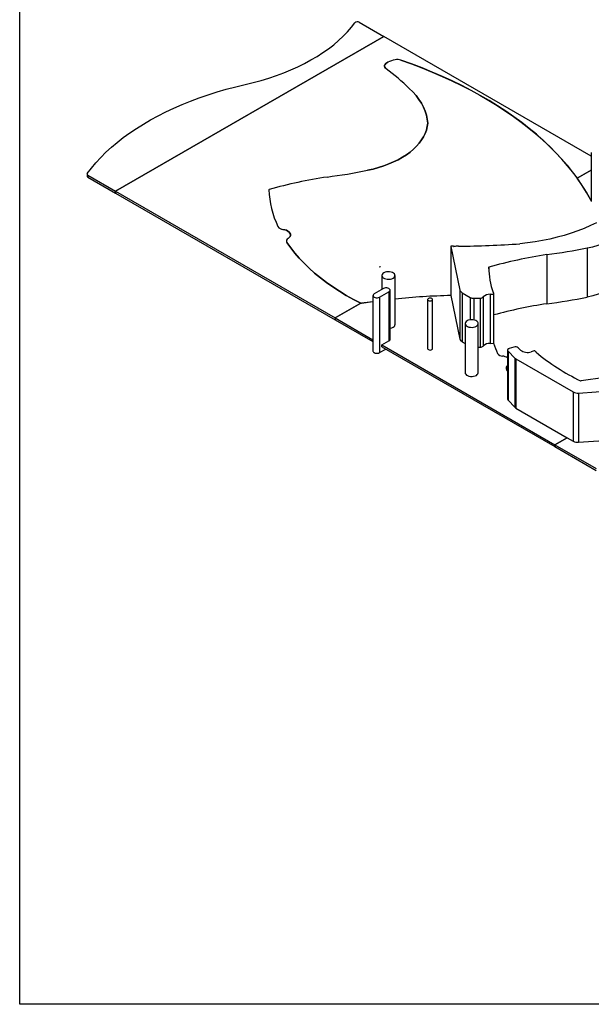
# Model space of a CAD drawing. Header units: inches. Extents: x 0.7 to 43.6, y 0.3 to 38.8.
# Tile 1 of 97: x 0.7 to 11.6, y 0.5 to 19.3. Entities that reach past the tile are written whole.
import ezdxf

# ---------------------------------------------------------------- set-up
doc = ezdxf.new("R2010")
doc.units = ezdxf.units.IN
doc.header["$MEASUREMENT"] = 0
doc.layers.add('SID-M-S', color=90, linetype='Continuous')

msp = doc.modelspace()

# ---------------------------------------------------------------- linework, layer by layer
at = {"color": 174, "linetype": 'Continuous', "lineweight": 25}
for p, q in [((0.68743, 0.500004), (0.68743, 33.500004)), ((43.31243, 0.500004), (0.68743, 0.500004))]:
    msp.add_line(p, q, dxfattribs=at)
at = {"layer": 'SID-M-S'}
for p, q in [((7.176698, 19.276442), (7.64616, 19.005427)), ((7.64616, 19.005427), (2.519636, 16.045948)), ((2.519636, 16.045948), (7.64616, 19.005427)), ((11.611329, 16.716383), (7.64616, 19.005427)), ((11.611329, 16.7869), (11.611329, 15.847878)), ((11.611329, 16.447047), (11.343112, 16.292208)), ((11.343112, 16.292208), (11.611329, 16.447047)), ((1.973912, 16.372943), (1.973912, 16.336199)), ((1.988557, 16.352533), (1.988557, 16.315789)), ((1.988557, 16.352533), (2.519636, 16.045948)), ((1.988557, 16.315789), (2.519636, 16.009203)), ((2.519636, 16.045948), (6.718083, 13.622236)), ((2.519636, 16.045948), (2.519636, 16.009203)), ((2.519636, 16.009203), (2.519636, 16.045948)), ((2.519636, 16.009203), (6.718083, 13.585492)), ((8.927307, 14.989209), (8.927307, 14.050188)), ((8.92736, 14.988695), (9.099801, 14.156617)), ((8.92736, 14.988695), (8.92736, 14.049673)), ((11.535158, 14.960707), (11.535158, 14.021686)), ((10.759573, 14.832644), (10.759573, 13.893622)), ((7.563248, 14.598102), (7.567411, 14.59916)), ((7.563248, 14.598102), (7.567411, 14.59916)), ((7.582037, 14.598195), (7.567411, 14.59916)), ((7.582037, 14.598195), (7.567411, 14.59916)), ((9.654703, 14.593862), (9.654703, 14.495609)), ((7.609049, 14.433694), (7.609049, 14.167348)), ((7.860049, 13.494672), (7.860049, 14.433694)), ((7.637321, 14.183669), (7.460545, 14.081618)), ((7.566611, 14.020388), (7.743387, 14.122439)), ((7.743387, 14.122439), (7.743387, 13.183417)), ((7.765354, 13.214032), (7.765354, 14.153054)), ((9.099801, 14.156617), (9.099801, 13.217595)), ((7.216447, 13.902399), (7.438578, 13.93438)), ((7.216447, 13.902399), (7.438578, 13.93438)), ((7.438578, 14.051003), (7.438578, 12.9895)), ((7.566611, 14.020388), (7.566611, 12.958884)), ((8.483169, 13.974465), (8.483169, 13.035443)), ((8.576919, 13.035443), (8.576919, 13.974465)), ((8.92736, 14.049673), (9.099801, 13.217595)), ((9.142673, 14.105673), (9.297447, 14.016323)), ((9.142673, 14.105673), (9.142673, 13.166651)), ((9.297447, 14.016323), (9.297447, 13.585846)), ((9.365556, 14.000438), (9.4884, 14.001676)), ((9.365556, 14.000438), (9.365556, 13.583903)), ((9.4884, 14.001676), (9.4884, 13.062654)), ((9.544709, 14.023475), (9.544709, 13.084453)), ((9.679851, 14.075794), (9.741015, 14.076411)), ((9.679851, 14.075794), (9.679851, 13.136772)), ((9.741015, 14.076411), (9.741015, 13.137389)), ((9.748384, 13.141718), (9.748384, 14.08074)), ((7.206355, 13.90411), (6.718083, 13.622236)), ((6.718083, 13.622236), (7.206355, 13.90411)), ((6.718083, 13.622236), (7.438578, 13.206303)), ((6.718083, 13.622236), (6.718083, 13.585492)), ((6.718083, 13.622236), (6.718083, 13.585492)), ((6.718083, 13.585492), (7.438578, 13.169559)), ((9.200039, 13.515235), (9.200039, 12.576213)), ((9.451039, 12.576213), (9.451039, 13.515235)), ((7.610805, 13.106878), (7.743387, 13.183417)), ((7.566611, 12.958884), (7.685063, 13.027266)), ((7.610805, 13.106878), (10.916529, 11.198524)), ((7.610805, 13.070134), (7.610805, 13.106878)), ((7.610805, 13.070134), (10.916529, 11.16178)), ((9.142673, 13.166651), (9.200039, 13.133534)), ((9.451039, 13.062277), (9.4884, 13.062654)), ((9.679851, 13.136772), (9.741015, 13.137389)), ((10.011903, 13.00746), (10.011903, 12.068439)), ((10.019739, 12.989968), (10.150353, 12.85394)), ((10.019739, 12.989968), (10.019739, 12.050946)), ((10.131564, 13.067005), (10.044102, 13.039017)), ((10.259004, 13.008704), (10.216528, 13.05294)), ((10.52115, 12.993655), (10.463132, 12.975018)), ((10.150353, 12.85394), (10.150353, 11.914918)), ((10.171292, 12.837899), (11.264568, 12.206764)), ((10.171292, 12.837899), (10.171292, 11.898877)), ((10.554231, 12.971076), (10.554231, 12.968325)), ((10.55462, 12.967782), (10.55462, 12.972451)), ((10.011903, 12.612754), (9.992842, 12.640742)), ((9.992842, 12.640742), (10.011903, 12.612754)), ((11.36819, 12.186167), (12.136842, 12.24065)), ((10.019739, 12.050946), (10.150353, 11.914918)), ((11.264568, 12.206764), (11.264568, 11.267742)), ((11.36819, 12.186167), (11.36819, 11.247145)), ((10.171292, 11.898877), (11.150499, 11.333592)), ((11.150499, 11.333592), (10.916529, 11.198524)), ((10.916529, 11.198524), (11.150499, 11.333592)), ((11.150499, 11.333592), (11.264568, 11.267742)), ((11.36819, 11.247145), (12.136842, 11.301628)), ((10.916529, 11.198524), (11.703185, 10.744397)), ((10.916529, 11.198524), (10.916529, 11.16178)), ((10.916529, 11.198524), (10.916529, 11.16178)), ((10.916529, 11.16178), (11.703185, 10.707653))]:
    msp.add_line(p, q, dxfattribs=at)
at = {"layer": 'SID-M-S', "flags": 128}
for points in [[(4.99737, 18.086415), (5.151545, 18.123694), (5.302713, 18.164872), (5.450577, 18.209871), (5.594849, 18.258602), (5.735246, 18.310968), (5.871493, 18.366869), (6.003323, 18.426194), (6.130479, 18.488828), (6.252711, 18.554647), (6.36978, 18.623523), (6.481456, 18.695321), (6.587523, 18.7699), (6.687771, 18.847115), (6.782004, 18.926814), (6.870038, 19.008841), (6.951701, 19.093037), (7.026833, 19.179235), (7.095286, 19.267267)], [(7.72342, 18.512608), (7.700657, 18.500611), (7.682417, 18.486267), (7.669409, 18.470136), (7.662139, 18.452844), (7.660891, 18.435064), (7.665714, 18.41749), (7.676418, 18.400803), (7.692589, 18.385655)], [(7.692589, 18.385655), (7.676418, 18.400803), (7.665714, 18.41749), (7.660891, 18.435064), (7.662139, 18.452844), (7.669409, 18.470136), (7.682417, 18.486267), (7.700657, 18.500611), (7.72342, 18.512608)], [(7.72342, 18.512608), (7.700657, 18.500611), (7.682417, 18.486267), (7.669409, 18.470136), (7.662139, 18.452844), (7.660891, 18.435064), (7.665714, 18.41749), (7.676418, 18.400803), (7.692589, 18.385655)], [(11.611329, 15.859198), (11.594844, 15.890131), (11.520223, 16.021698), (11.439003, 16.151956), (11.35125, 16.280794), (11.257041, 16.408103), (11.156454, 16.533776), (11.049575, 16.657706), (10.936494, 16.779788), (10.817307, 16.899919), (10.692116, 17.017996), (10.561025, 17.133921), (10.424147, 17.247594), (10.281596, 17.35892), (10.133495, 17.467804), (9.979968, 17.574154), (9.821144, 17.67788), (9.65716, 17.778894), (9.488153, 17.877111), (9.314268, 17.972447), (9.13565, 18.064821), (8.952451, 18.154156), (8.764827, 18.240375), (8.572937, 18.323407), (8.376942, 18.403179), (8.177009, 18.479625), (7.973308, 18.55268)], [(7.973308, 18.55268), (8.176191, 18.479928), (8.375337, 18.403812), (8.570578, 18.324396), (8.76175, 18.241747), (8.948693, 18.155934), (9.131249, 18.06703), (9.309265, 17.975108), (9.482592, 17.880247), (9.651083, 17.782526), (9.814598, 17.682027), (9.972999, 17.578835), (10.126153, 17.473036), (10.273931, 17.364718), (10.416209, 17.253974), (10.552868, 17.140896), (10.683793, 17.02558), (10.808873, 16.908121), (10.928005, 16.788619), (11.041086, 16.667173), (11.148024, 16.543887), (11.248727, 16.418864), (11.343112, 16.292208)], [(11.611329, 15.859198), (11.594844, 15.890131), (11.520223, 16.021698), (11.439003, 16.151956), (11.35125, 16.280794), (11.257041, 16.408103), (11.156454, 16.533776), (11.049575, 16.657706), (10.936494, 16.779788), (10.817307, 16.899919), (10.692116, 17.017996), (10.561025, 17.133921), (10.424147, 17.247594), (10.281596, 17.35892), (10.133495, 17.467804), (9.979968, 17.574154), (9.821144, 17.67788), (9.65716, 17.778894), (9.488153, 17.877111), (9.314268, 17.972447), (9.13565, 18.064821), (8.952451, 18.154156), (8.764827, 18.240375), (8.572937, 18.323407), (8.376942, 18.403179), (8.177009, 18.479625), (7.973308, 18.55268)], [(1.977825, 16.384137), (2.057509, 16.488155), (2.143676, 16.590437), (2.236211, 16.690847), (2.334993, 16.789254), (2.439892, 16.885528), (2.550771, 16.979543), (2.667483, 17.071174), (2.789874, 17.160302), (2.917784, 17.246808), (3.051045, 17.33058), (3.189481, 17.411507), (3.332909, 17.489482), (3.481142, 17.564403), (3.633984, 17.636171), (3.791233, 17.704692), (3.952685, 17.769876), (4.118125, 17.831637), (4.287336, 17.889894), (4.460095, 17.944569), (4.636176, 17.995592), (4.815346, 18.042895), (4.99737, 18.086415)], [(8.13261, 18.010027), (8.20105, 17.942785), (8.262575, 17.873351), (8.316975, 17.801963), (8.364066, 17.728864), (8.403687, 17.654303), (8.435702, 17.578534), (8.460004, 17.501816), (8.476507, 17.424409), (8.485158, 17.346579)], [(8.485158, 17.346579), (8.476507, 17.424409), (8.460004, 17.501816), (8.435702, 17.578534), (8.403687, 17.654303), (8.364066, 17.728864), (8.316975, 17.801963), (8.262575, 17.873351), (8.20105, 17.942785), (8.13261, 18.010027)], [(8.13261, 18.010027), (8.20105, 17.942785), (8.262575, 17.873351), (8.316975, 17.801963), (8.364066, 17.728864), (8.403687, 17.654303), (8.435702, 17.578534), (8.460004, 17.501816), (8.476507, 17.424409), (8.485158, 17.346579)], [(8.485158, 17.346579), (8.476524, 17.280847), (8.460432, 17.215585), (8.436951, 17.151074), (8.406182, 17.087592), (8.368257, 17.025413), (8.323342, 16.964807), (8.271629, 16.906034), (8.213342, 16.849349), (8.148732, 16.794995), (8.078079, 16.743208), (8.001688, 16.694212), (7.919887, 16.648217), (7.833031, 16.605423), (7.741494, 16.566014), (7.645672, 16.53016), (7.545978, 16.498016), (7.442843, 16.469721), (7.336712, 16.445397)], [(7.336712, 16.445397), (7.442843, 16.469721), (7.545978, 16.498016), (7.645672, 16.53016), (7.741494, 16.566014), (7.833031, 16.605423), (7.919887, 16.648217), (8.001688, 16.694212), (8.078079, 16.743208), (8.148732, 16.794995), (8.213342, 16.849349), (8.271629, 16.906034), (8.323342, 16.964807), (8.368257, 17.025413), (8.406182, 17.087592), (8.436951, 17.151074), (8.460432, 17.215585), (8.476524, 17.280847), (8.485158, 17.346579)], [(8.485158, 17.346579), (8.476524, 17.280847), (8.460432, 17.215585), (8.436951, 17.151074), (8.406182, 17.087592), (8.368257, 17.025413), (8.323342, 16.964807), (8.271629, 16.906034), (8.213342, 16.849349), (8.148732, 16.794995), (8.078079, 16.743208), (8.001688, 16.694212), (7.919887, 16.648217), (7.833031, 16.605423), (7.741494, 16.566014), (7.645672, 16.53016), (7.545978, 16.498016), (7.442843, 16.469721), (7.336712, 16.445397)], [(1.977825, 16.384137), (1.97547, 16.380092), (1.974174, 16.375892), (1.973964, 16.371627), (1.974846, 16.36739), (1.9768, 16.363276), (1.979784, 16.359372), (1.983731, 16.355765), (1.988557, 16.352533)], [(11.535158, 14.960707), (11.64129, 14.985031), (11.744425, 15.013326), (11.844119, 15.04547), (11.939941, 15.081324), (12.031478, 15.120733), (12.118334, 15.163528), (12.200134, 15.209522), (12.276526, 15.258519), (12.347179, 15.310306), (12.411788, 15.364659), (12.470076, 15.421345), (12.521788, 15.480117), (12.566704, 15.540724), (12.604628, 15.602902), (12.635397, 15.666384), (12.658879, 15.730895), (12.674971, 15.796158), (12.683604, 15.861889)], [(11.70862, 15.442966), (11.594469, 15.387565), (11.47561, 15.335568), (11.352346, 15.28711), (11.224994, 15.242312), (11.093879, 15.201292), (10.959338, 15.164152), (10.821714, 15.13099), (10.681361, 15.101889), (10.538637, 15.076924), (10.393908, 15.056159), (10.247545, 15.039647)], [(5.715999, 15.316691), (5.752541, 15.309603), (5.785799, 15.29835), (5.814368, 15.283408), (5.83704, 15.265409), (5.852857, 15.245114), (5.861149, 15.223381), (5.861567, 15.201128), (5.854093, 15.179296), (5.839043, 15.158808), (5.817052, 15.140529)], [(5.817052, 15.140529), (5.839043, 15.158808), (5.854093, 15.179296), (5.861567, 15.201128), (5.861149, 15.223381), (5.852857, 15.245114), (5.83704, 15.265409), (5.814368, 15.283408), (5.785799, 15.29835), (5.752541, 15.309603), (5.715999, 15.316691)], [(5.715999, 15.316691), (5.752541, 15.309603), (5.785799, 15.29835), (5.814368, 15.283408), (5.83704, 15.265409), (5.852857, 15.245114), (5.861149, 15.223381), (5.861567, 15.201128), (5.854093, 15.179296), (5.839043, 15.158808), (5.817052, 15.140529)], [(5.794395, 15.064454), (5.866657, 14.962444), (5.945473, 14.862065), (6.030733, 14.763456), (6.122318, 14.666757), (6.220101, 14.572101), (6.323943, 14.479621), (6.433701, 14.389447), (6.549221, 14.301703), (6.670341, 14.216514), (6.796893, 14.133998), (6.928698, 14.05427), (7.065574, 13.977442), (7.207329, 13.903622)], [(7.206355, 13.90411), (7.064706, 13.977912), (6.927931, 14.054718), (6.796222, 14.13442), (6.669762, 14.216906), (6.548729, 14.302063), (6.433291, 14.38977), (6.32361, 14.479906), (6.219839, 14.572344), (6.122121, 14.666956), (6.030595, 14.763609), (5.945388, 14.862168), (5.866618, 14.962497), (5.794395, 15.064454)], [(5.794395, 15.064454), (5.866657, 14.962444), (5.945473, 14.862065), (6.030733, 14.763456), (6.122318, 14.666757), (6.220101, 14.572101), (6.323943, 14.479621), (6.433701, 14.389447), (6.549221, 14.301703), (6.670341, 14.216514), (6.796893, 14.133998), (6.928698, 14.05427), (7.065574, 13.977442), (7.207329, 13.903622)], [(8.934517, 14.993536), (8.932988, 14.99341), (8.931535, 14.993105), (8.930221, 14.992636), (8.929102, 14.99202), (8.928226, 14.991286), (8.927628, 14.990463), (8.927335, 14.989587), (8.92736, 14.988695)], [(12.683604, 14.922867), (12.674971, 14.857136), (12.658879, 14.791873), (12.635397, 14.727362), (12.604628, 14.66388), (12.566704, 14.601702), (12.521788, 14.541095), (12.470076, 14.482323), (12.411788, 14.425637), (12.347179, 14.371284), (12.276526, 14.319497), (12.200134, 14.2705), (12.118334, 14.224506), (12.031478, 14.181711), (11.939941, 14.142302), (11.844119, 14.106448), (11.744425, 14.074305), (11.64129, 14.04601), (11.535158, 14.021686)], [(7.82329, 14.382465), (7.841949, 14.396213), (7.854366, 14.41214), (7.85982, 14.42932), (7.857993, 14.446754), (7.848992, 14.463428), (7.83334, 14.478375), (7.811947, 14.490725), (7.786055, 14.499761), (7.757171, 14.504957), (7.726971, 14.506012), (7.697212, 14.502863), (7.669623, 14.495695), (7.645807, 14.484924), (7.627148, 14.471175), (7.614731, 14.455248), (7.609278, 14.438069), (7.611104, 14.420635), (7.620105, 14.40396), (7.635757, 14.389013), (7.65715, 14.376663), (7.683042, 14.367627), (7.711927, 14.362431), (7.742126, 14.361377), (7.771885, 14.364525), (7.799474, 14.371693), (7.82329, 14.382465)], [(7.743387, 14.122439), (7.75718, 14.133398), (7.764431, 14.146281), (7.764431, 14.159827), (7.75718, 14.17271), (7.743387, 14.183669), (7.724404, 14.191631), (7.702087, 14.195817), (7.678622, 14.195817), (7.656305, 14.191631), (7.637321, 14.183669)], [(7.438578, 13.93438), (7.426667, 13.932765), (7.216447, 13.902399)], [(7.460545, 14.081618), (7.446752, 14.070659), (7.439501, 14.057776), (7.439501, 14.04423), (7.446752, 14.031347), (7.460545, 14.020388), (7.479528, 14.012425), (7.501845, 14.008239), (7.52531, 14.008239), (7.547627, 14.012425), (7.566611, 14.020388)], [(8.563189, 13.95533), (8.573351, 13.964109), (8.576919, 13.974465), (8.573351, 13.98482), (8.563189, 13.993599), (8.547982, 13.999465), (8.530044, 14.001525), (8.512105, 13.999465), (8.496898, 13.993599), (8.486737, 13.98482), (8.483169, 13.974465), (8.486737, 13.964109), (8.496898, 13.95533), (8.512105, 13.949464), (8.530044, 13.947404), (8.547982, 13.949464), (8.563189, 13.95533)], [(9.741015, 14.076411), (9.742635, 14.07653), (9.744172, 14.076848), (9.745554, 14.077351), (9.746713, 14.078015), (9.747597, 14.078808), (9.748162, 14.079693), (9.748382, 14.080628), (9.748246, 14.081567)], [(7.207329, 13.903622), (7.207207, 13.903683), (7.207085, 13.903744), (7.206964, 13.903805), (7.206842, 13.903866), (7.20672, 13.903927), (7.206599, 13.903988), (7.206477, 13.904049), (7.206355, 13.90411)], [(9.414281, 13.464005), (9.432939, 13.477754), (9.445356, 13.493681), (9.45081, 13.510861), (9.448983, 13.528294), (9.439982, 13.544969), (9.42433, 13.559916), (9.402937, 13.572266), (9.377046, 13.581302), (9.348161, 13.586498), (9.317961, 13.587552), (9.288202, 13.584404), (9.260613, 13.577236), (9.236797, 13.566465), (9.218138, 13.552716), (9.205721, 13.536789), (9.200268, 13.519609), (9.202095, 13.502176), (9.211095, 13.485501), (9.226747, 13.470554), (9.248141, 13.458204), (9.274032, 13.449168), (9.302917, 13.443972), (9.333116, 13.442918), (9.362875, 13.446066), (9.390465, 13.453234), (9.414281, 13.464005)], [(7.765354, 13.424439), (7.771885, 13.425503), (7.799474, 13.432671), (7.82329, 13.443443), (7.841949, 13.457191), (7.854366, 13.473118), (7.85982, 13.490298), (7.860049, 13.494672)], [(7.438578, 12.9895), (7.439501, 12.982727), (7.446752, 12.969844), (7.460545, 12.958884), (7.479528, 12.950922), (7.501845, 12.946736), (7.52531, 12.946736), (7.547627, 12.950922), (7.566611, 12.958884)], [(8.483169, 13.035443), (8.486737, 13.025087), (8.496898, 13.016308), (8.512105, 13.010442), (8.530044, 13.008382), (8.547982, 13.010442), (8.563189, 13.016308), (8.573351, 13.025087), (8.576919, 13.035443), (8.576919, 13.035443)], [(10.044102, 13.039017), (10.03402, 13.034998), (10.02549, 13.029921), (10.018839, 13.023981), (10.014324, 13.017406), (10.012117, 13.010448), (10.012305, 13.003376), (10.014878, 12.996461), (10.019739, 12.989968)], [(9.200039, 12.576213), (9.202095, 12.563154), (9.211095, 12.546479), (9.226747, 12.531532), (9.248141, 12.519182), (9.274032, 12.510146), (9.302917, 12.50495), (9.333116, 12.503896), (9.362875, 12.507044), (9.390465, 12.514212), (9.414281, 12.524983), (9.432939, 12.538732), (9.445356, 12.554659), (9.45081, 12.571839), (9.451039, 12.576213)]]:
    msp.add_lwpolyline(points, dxfattribs=at)
at = {"layer": 'SID-M-S'}
for centre, radius, start, end in [((7.142287, 19.215998), 0.069553, 60.3467855, 132.513094), ((8.048557, 17.749347), 0.829627, 103.0086309, 113.0732057), ((8.048557, 17.749347), 0.829627, 103.0086309, 113.0732057), ((8.048557, 17.749347), 0.829627, 103.0086309, 113.0732057), ((7.908651, 18.356638), 0.20643, 71.7470267, 103.1152571), ((7.908651, 18.356638), 0.20643, 71.7470267, 103.1152571), ((7.908651, 18.356638), 0.20643, 71.7470267, 103.1152571), ((4.790627, 14.540672), 4.817185, 46.0713063, 52.9566975), ((4.790627, 14.540672), 4.817185, 46.0713063, 52.9566975), ((4.790627, 14.540672), 4.817185, 46.0713063, 52.9566975), ((5.137212, 27.353539), 11.127684, 277.3518058, 281.400166), ((5.137212, 27.353539), 11.127684, 277.3518058, 281.400166), ((5.137212, 27.353539), 11.127684, 277.3518058, 281.400166), ((1.998584, 16.338442), 0.024774, 185.1958841, 246.1242568), ((7.944546, 7.24054), 9.181614, 98.6659235, 105.7242541), ((7.944546, 7.24054), 9.181614, 98.6659235, 105.7242541), ((7.944546, 7.24054), 9.181614, 98.6659235, 105.7242541), ((8.311907, 14.115025), 3.732067, 27.8622627, 35.6880554), ((5.456993, 16.07217), 0.006424, 96.586113, 170.239333), ((5.456993, 16.07217), 0.006424, 96.586113, 170.239333), ((5.456993, 16.07217), 0.006424, 96.586113, 170.239333), ((7.264804, 16.142598), 1.815467, 182.1888371, 205.2395688), ((7.264804, 16.142598), 1.815467, 182.1888371, 205.2395688), ((7.264804, 16.142598), 1.815467, 182.1888371, 205.2395688), ((5.719842, 15.433638), 0.11701, 213.8416916, 268.1179787), ((5.719842, 15.433638), 0.11701, 213.8416916, 268.1179787), ((5.719842, 15.433638), 0.11701, 213.8416916, 268.1179787), ((5.839726, 15.092365), 0.053235, 115.209295, 211.6210862), ((5.839726, 15.092365), 0.053235, 115.209295, 211.6210862), ((5.839726, 15.092365), 0.053235, 115.209295, 211.6210862), ((9.239582, 1.313825), 13.683112, 91.120557, 91.2775134), ((8.972511, 14.983951), 0.010382, 57.4671436, 92.8627101), ((8.983676, 15.001452), 0.010377, 237.4610869, 272.8119694), ((9.239735, 1.312502), 13.680973, 90.6870193, 91.0703031), ((8.711055, 38.638404), 23.648724, 270.8834762, 273.72521), ((9.335658, 25.868849), 11.127684, 277.3518058, 281.400166), ((12.142993, 5.75585), 9.181614, 98.6659235, 105.7242541), ((9.655439, 14.587481), 0.006424, 96.586113, 170.239333), ((11.408213, 14.6496), 1.760162, 181.9870087, 197.8860801), ((9.178689, 14.179493), 0.082138, 196.1714443, 243.9929113), ((9.233499, 0.539043), 13.51531, 91.2977419, 95.8325707), ((9.233493, 0.539141), 13.515213, 91.2981424, 95.8325861), ((9.233493, 0.539141), 13.515213, 91.2981424, 95.8325861), ((8.929835, 14.050189), 0.002528, 180.0262411, 191.7638367), ((9.361441, 14.136744), 0.136368, 242.0129582, 271.7292083), ((9.492774, 14.074002), 0.072459, 266.5394231, 315.7874339), ((9.669354, 13.90221), 0.173901, 86.5394231, 135.7874339), ((9.738176, 14.111428), 0.005604, 205.5728567, 259.6427317), ((9.736155, 14.100392), 0.005615, 25.7443399, 79.6063088), ((11.531888, 14.683278), 1.882402, 197.9600733, 198.6417882), ((9.335658, 24.929827), 11.127684, 277.3518058, 281.400166), ((7.213884, 13.9179), 0.015712, 245.3401137, 279.3880524), ((7.213884, 13.9179), 0.015712, 245.3401137, 279.3880524), ((7.213884, 13.9179), 0.015712, 245.3401137, 279.3880524), ((12.150239, 4.777605), 9.221481, 98.67371, 105.0975363), ((7.729044, 13.216897), 0.036423, 293.1907626, 355.4890964), ((9.178689, 13.240471), 0.082138, 196.1714443, 243.9929113), ((9.492774, 13.134981), 0.072459, 266.5394231, 315.7874339), ((9.669354, 12.963188), 0.173901, 86.5394231, 135.7874339), ((9.740919, 13.149756), 0.012367, 270.4438643, 283.3085687), ((11.607306, 13.772637), 1.968731, 198.8142255, 204.8668791), ((11.598858, 13.769252), 1.959642, 198.8001766, 204.8809281), ((10.161302, 12.982986), 0.089126, 51.710143, 109.4914563), ((10.39156, 13.176635), 0.213944, 231.7141775, 289.5441988), ((10.525472, 12.981001), 0.013371, 55.4991156, 108.8576296), ((12.840262, 15.701764), 3.558927, 229.5871926, 230.0140669), ((9.918288, 13.009927), 0.11701, 213.8416916, 268.1179787), ((9.918288, 13.009927), 0.11701, 213.8416916, 268.1179787), ((9.887902, 12.652298), 0.24214, 59.1958842, 83.7065324), ((9.887902, 12.652298), 0.24214, 59.1958842, 83.7065324), ((10.217566, 12.919988), 0.094234, 224.4993818, 240.5901298), ((10.551672, 12.972481), 0.002919, 331.2265827, 56.1681976), ((10.556794, 12.969671), 0.002923, 151.2607836, 236.3585643), ((13.357447, 16.380544), 4.416264, 230.614523, 243.7730231), ((10.037141, 12.668507), 0.052281, 118.8643417, 212.078103), ((10.037141, 12.668507), 0.052281, 118.8643417, 212.078103), ((13.390158, -0.519243), 13.08688, 95.4404751, 98.6810979), ((11.412331, 12.433211), 0.015712, 245.3401137, 279.3880524), ((10.036927, 12.069148), 0.025035, 181.6236293, 226.6399212), ((11.35127, 12.371998), 0.1866, 242.3127804, 275.2022408), ((10.217566, 11.980966), 0.094234, 224.4993818, 240.5901298), ((11.35127, 11.432976), 0.1866, 242.3127804, 275.2022408)]:
    msp.add_arc(centre, radius, start, end, dxfattribs=at)
msp.add_open_spline([(7.582037, 14.598195), (7.579447, 14.59834), (7.574554, 14.598613), (7.568125, 14.599043), (7.564572, 14.598361), (7.563245, 14.598106)], degree=3, knots=[0, 0, 0, 0, 0.413248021, 0.780867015, 1, 1, 1, 1], dxfattribs=at)
msp.add_open_spline([(7.582037, 14.598195), (7.579447, 14.59834), (7.574554, 14.598613), (7.568125, 14.599043), (7.564572, 14.598361), (7.563245, 14.598106)], degree=3, knots=[0, 0, 0, 0, 0.413248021, 0.780867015, 1, 1, 1, 1], dxfattribs=at)

doc.saveas('drawing.dxf')
